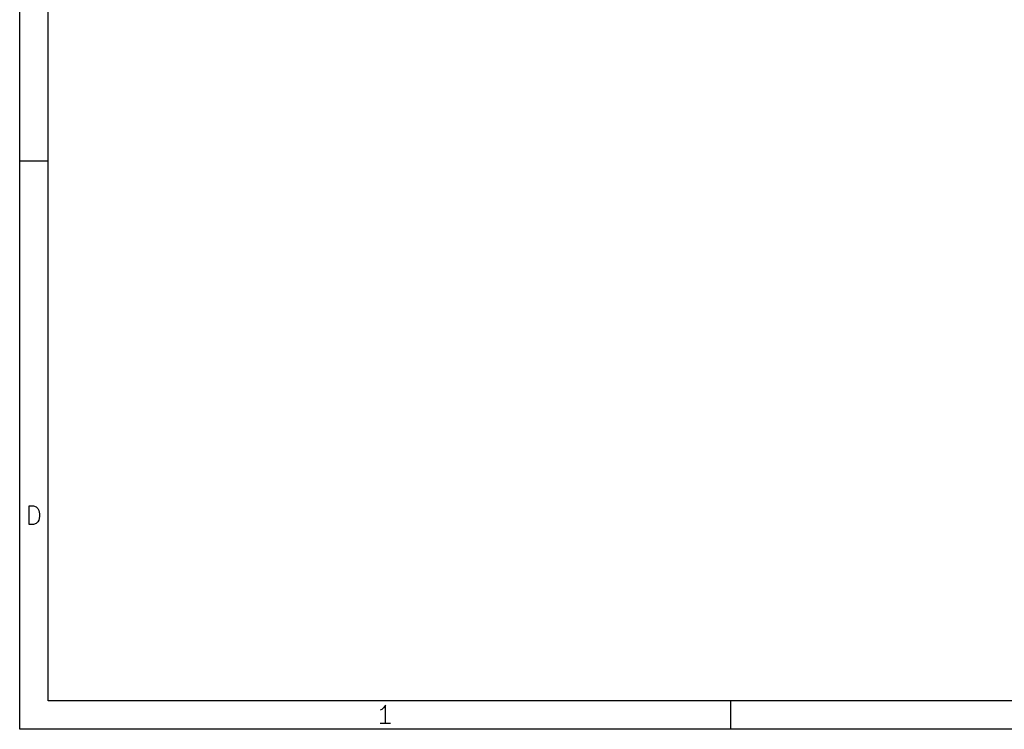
# Model space of a CAD drawing. Header units: inches. Extents: x 0.4 to 11.3, y -7.9 to -0.4.
# Tile 1 of 18: x 0.4 to 3.1, y -7.9 to -5.9. Entities that reach past the tile are written whole.
import ezdxf

# ---------------------------------------------------------------- set-up
doc = ezdxf.new("R2010")
doc.units = ezdxf.units.IN
doc.header["$MEASUREMENT"] = 0

msp = doc.modelspace()

# ---------------------------------------------------------------- linework, layer by layer
at = {"layer": 'BLACK', "linetype": 'CONTINUOUS'}
for p, q in [((0.3937, -7.8743), (0.3937, -0.3937)), ((0.4724, -7.7956), (0.4724, -0.4724)), ((0.3937, -6.2992), (0.4724, -6.2992)), ((0.4197, -7.3068), (0.4197, -7.2557)), ((0.4197, -7.2557), (0.4319, -7.2557)), ((0.4319, -7.2557), (0.4392, -7.2581)), ((0.4392, -7.2581), (0.444, -7.263)), ((0.444, -7.263), (0.4465, -7.2678)), ((0.4465, -7.2678), (0.4489, -7.2776)), ((0.4489, -7.2776), (0.4489, -7.2849)), ((0.4392, -7.3044), (0.4319, -7.3068)), ((0.444, -7.2995), (0.4392, -7.3044)), ((0.4465, -7.2946), (0.444, -7.2995)), ((0.4489, -7.2849), (0.4465, -7.2946)), ((0.4319, -7.3068), (0.4197, -7.3068)), ((11.2206, -7.7956), (0.4724, -7.7956)), ((2.3622, -7.7956), (2.3622, -7.8743)), ((1.3965, -7.8193), (1.3916, -7.8217)), ((1.4013, -7.8144), (1.3965, -7.8193)), ((1.4062, -7.8071), (1.4013, -7.8144)), ((1.4062, -7.8583), (1.4062, -7.8071)), ((11.2993, -7.8743), (0.3937, -7.8743)), ((1.4208, -7.8583), (1.3916, -7.8583))]:
    msp.add_line(p, q, dxfattribs=at)

doc.saveas('drawing.dxf')
